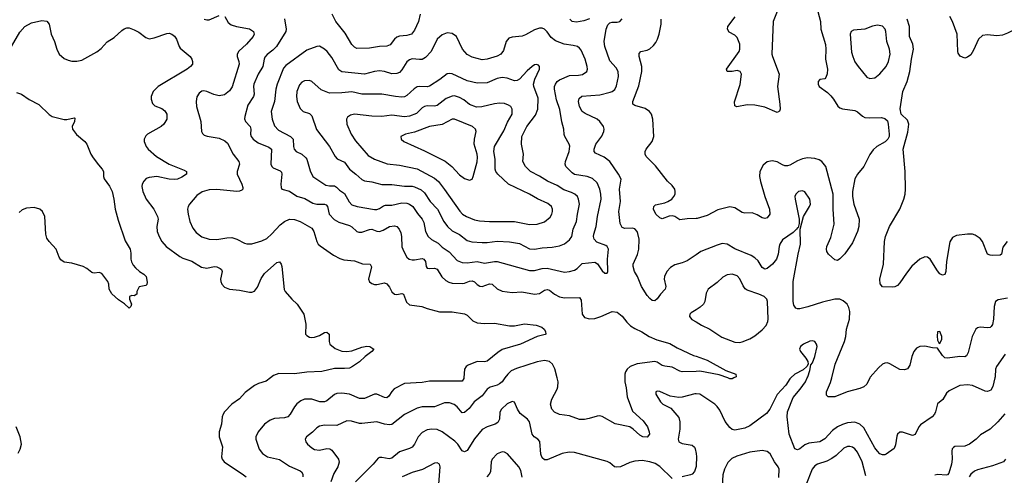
# Model space of a CAD drawing. Header units: inches. Extents: x 501419 to 657765, y 482282 to 547532.
# Tile 122 of 225: x 604594 to 612464, y 489221 to 492865. Entities that reach past the tile are written whole.
import ezdxf

# ---------------------------------------------------------------- set-up
doc = ezdxf.new("R2010")
doc.units = ezdxf.units.IN
doc.header["$MEASUREMENT"] = 0
for name, color, linetype in [('A6408', 7, 'Continuous'), ('A6409', 7, 'Continuous'), ('A6418', 7, 'Continuous'), ('A6419', 7, 'Continuous')]:
    doc.layers.add(name, color=color, linetype=linetype)

msp = doc.modelspace()

# ---------------------------------------------------------------- linework, layer by layer
at = {"layer": 'A6408', "color": 6}
for points, elevation in [([(606598.4, 490000), (606565.6, 489974.4), (606504.1, 489955.9), (606470, 489940.6), (606395.7, 489884.3), (606350, 489833.5), (606290.3, 489789.7), (606232, 489728), (606219.9, 489710), (606213.6, 489690), (606207.1, 489630), (606189, 489570), (606188.1, 489530), (606215.2, 489450), (606208.1, 489370), (606212.6, 489350), (606228.9, 489328.9), (606384.3, 489224.3), (606403.7, 489210)], 2200), ([(608144.5, 490000), (608144.2, 489995.8), (608130, 489973.4), (607870, 489974.9), (607810, 489963.7), (607670, 489956), (607587, 489913), (607567.9, 489892.1), (607545.5, 489854.5), (607530, 489841.6), (607510, 489843.4), (607450, 489870.6), (607430, 489870.8), (607350, 489836.4), (607310, 489834.3), (607230, 489868.9), (607170, 489879), (607130, 489875.1), (607110, 489867.3), (607050, 489815.9), (607030, 489807.7), (606993.3, 489810), (606929.6, 489830.4), (606871.2, 489828.8), (606842.7, 489817.3), (606810, 489792.5), (606790, 489768.5), (606756.8, 489710), (606738.4, 489690), (606710, 489680.6), (606630, 489675.9), (606596.6, 489663.4), (606551.7, 489630), (606501.5, 489570), (606482.4, 489530), (606482.8, 489510), (606509, 489430), (606534.3, 489394.3), (606573.8, 489370), (606670, 489346.3), (606750, 489295.6), (606836.7, 489256.7), (606847.2, 489250), (606858, 489230), (606856.7, 489210)], 2300), ([(608472.8, 490000), (608450, 489970), (608430, 489953), (608410, 489941.6), (608354.3, 489925.7), (608331.2, 489910), (608290, 489855.5), (608227.8, 489810), (608185.6, 489754.4), (608150, 489722.2), (608130, 489720.8), (608090.6, 489770), (608067.8, 489787.8), (608030, 489799.8), (607990, 489799.5), (607909.9, 489770.1), (607811.2, 489768.8), (607770, 489758.7), (607670, 489708.6), (607570, 489626.3), (607550, 489624.6), (607510.3, 489630.3), (607450, 489648.7), (607330, 489634.2), (607310, 489635.2), (607246.6, 489653.4), (607210, 489655.5), (607130, 489619.6), (607030, 489620.9), (606990, 489613.4), (606970, 489602.1), (606933.9, 489566.1), (606888, 489530), (606877, 489510), (606881.2, 489490), (606895.7, 489470), (606930, 489440.1), (606950, 489427.8), (606990, 489421.6), (607050, 489436.6), (607073.3, 489433.3), (607090, 489421.7), (607142, 489350), (607147.5, 489327.5), (607136, 489290), (607104.6, 489235.4), (607080.2, 489170)], 2400), ([(609432, 490000), (609432, 489970), (609441.8, 489921.8), (609448.6, 489850), (609493.4, 489733.4), (609577.8, 489657.8), (609611, 489610), (609625.7, 489570), (609627.1, 489550), (609610, 489527.1), (609574, 489530), (609550, 489542.1), (609498.3, 489590), (609470, 489608.1), (609353.2, 489633.2), (609250, 489691.1), (609230, 489695.8), (609210, 489693.5), (609145.6, 489674.4), (609110, 489668.5), (609070, 489668.3), (608990, 489697.8), (608910, 489707), (608870, 489726), (608848.9, 489750), (608836.1, 489790), (608847.3, 489830), (608889, 489910), (608895, 489930), (608897, 489970), (608889.7, 490000)], 2400), ([(610000, 489872.6), (609990, 489873.2), (609890, 489845.4), (609863.6, 489843.6), (609794.7, 489854.7), (609710, 489890.7), (609690, 489894.1), (609678.3, 489890), (609677.8, 489870), (609715.5, 489810), (609735.3, 489790), (609797.7, 489757.7), (609862.3, 489682.3), (609870.5, 489650), (609871.1, 489588.9), (609856.6, 489510), (609862.2, 489490), (609890, 489475.2), (609970, 489462.5), (609986.7, 489446.7), (609993.2, 489433.2), (610000, 489396.9)], 2500), ([(609810, 489196.3), (609710, 489292.4), (609674.3, 489314.3), (609630, 489329.8), (609570, 489339.3), (609510, 489335.5), (609470, 489324.8), (609397.3, 489290), (609365.5, 489285.5), (609349.2, 489289.2), (609310, 489321.3), (609290, 489332.1), (609030, 489404.5), (608985.7, 489405.7), (608930, 489396.5), (608810, 489345.3), (608790, 489344.4), (608770, 489362.1), (608759.7, 489390), (608750.7, 489490.7), (608735.8, 489510), (608707.4, 489530), (608691.5, 489551.5), (608670, 489650), (608653.4, 489670), (608595.1, 489715.1), (608572.7, 489750), (608550, 489804.8), (608530, 489811.2), (608490, 489792.2), (608444.3, 489750), (608433, 489727), (608428.5, 489670), (608415.9, 489644.1), (608393.9, 489630), (608330, 489608.4), (608290, 489586.5), (608228.3, 489511.7), (608170, 489420.4), (608150, 489407.9), (608130, 489417.5), (608095.3, 489470), (608073, 489493), (607970, 489569), (607930, 489587.3), (607889.6, 489590.3), (607850, 489584.1), (607810, 489563.6), (607778.3, 489530), (607750.7, 489470), (607732.6, 489447.4), (607710, 489434.6), (607630.1, 489410), (607570, 489358.8), (607547.1, 489352.9), (607490, 489363.3), (607470, 489364.3), (607460.6, 489359.4), (607419.2, 489310), (607278.8, 489170)], 2500), ([(604581.8, 489398.2), (604599.2, 489430), (604609.5, 489470), (604597.5, 489530), (604566.1, 489610)], 2200), ([(608610, 489206.8), (608599.6, 489259.6), (608584.1, 489290), (608493.8, 489393.8), (608470, 489406.7), (608450, 489408.4), (608410, 489391.9), (608371.6, 489350), (608362.7, 489330), (608356.4, 489250), (608347.8, 489230), (608328.7, 489210)], 2600), ([(607943.5, 489150), (607955.5, 489290), (607950, 489310.6), (607930, 489320.1), (607910, 489317.3), (607813.5, 489266.5), (607730, 489242.7), (607650.8, 489209.2)], 2600), ([(610000, 489292.2), (609987.3, 489252.7), (609970, 489231), (609955.8, 489224.2), (609890.1, 489209.9)], 2500)]:
    msp.add_lwpolyline(points, dxfattribs=dict(at, elevation=elevation))
at = {"layer": 'A6409', "color": 6}
for points, elevation in [([(606233.6, 492890), (606261.9, 492841.9), (606283.7, 492823.7), (606327.3, 492810), (606431.5, 492791.5), (606463.6, 492770), (606468.2, 492750), (606459.6, 492730), (606405.9, 492670), (606345.6, 492614.4), (606333, 492590), (606333.4, 492570), (606346.9, 492530), (606348.5, 492510), (606291.8, 492328.2), (606270, 492295.8), (606230, 492263.9), (606190, 492255.7), (606145.4, 492265.4), (606090, 492291.7), (606065.3, 492294.7), (606050, 492291.9), (606030, 492278), (606011.5, 492248.5), (606005.4, 492210), (606008.2, 492170), (606042.7, 492050), (606047.9, 491970), (606054.2, 491954.2), (606070, 491941.1), (606092.3, 491932.3), (606190, 491916.9), (606235.1, 491895.1), (606256.5, 491876.5), (606301.3, 491790), (606344.7, 491730), (606350.1, 491710), (606331.8, 491650), (606333.1, 491630), (606369.5, 491550), (606377.4, 491522.6), (606376.9, 491510), (606370, 491502.1), (606350, 491492.7), (606330, 491490.7), (606170, 491506.1), (606110, 491503.8), (606052.3, 491487.7), (606010, 491459.7), (605951.3, 491390), (605940.7, 491370), (605936.6, 491350), (605939.8, 491310), (605955.2, 491250), (605978.8, 491198.8), (606003.7, 491163.7), (606050, 491128.1), (606108.6, 491108.6), (606170, 491106.6), (606250, 491121.5), (606290, 491122), (606328.9, 491108.9), (606390, 491077.5), (606410, 491072.9), (606450, 491073.2), (606530, 491095.9), (606570, 491115.7), (606610, 491151.8), (606675.5, 491224.5), (606710, 491252), (606750, 491269.4), (606790, 491267.7), (606836.1, 491250), (606930, 491198.6), (606944.9, 491170), (606968.2, 491090), (606981.2, 491070), (606995.7, 491055.7), (607102.7, 490982.7), (607154.1, 490954.1), (607184.1, 490944.1), (607270, 490936), (607333, 490913), (607395.8, 490910), (607407.1, 490887.1), (607383.1, 490790), (607389.1, 490769.1), (607410, 490754.1), (607430, 490747.7), (607450, 490748), (607510, 490761), (607530, 490753.4), (607550, 490726.5), (607568, 490688), (607589.3, 490669.3), (607610, 490667.9), (607650, 490675.2), (607661.6, 490670), (607687, 490607), (607710, 490585), (607808.7, 490570), (607850, 490554.3), (607950, 490529.5), (608050, 490527.3), (608150, 490512.9), (608170, 490502.7), (608215.3, 490455.3), (608250, 490440.4), (608310, 490435.8), (608390, 490437.3), (608510, 490416.1), (608550, 490417.7), (608630, 490432.2), (608722.7, 490422.7), (608766.8, 490406.8), (608786, 490390), (608797, 490370), (608798.4, 490350), (608793.2, 490346.8), (608730, 490331.5), (608596.4, 490270), (608450, 490226.1), (608416.2, 490203.8), (608330, 490133.3), (608310, 490128.1), (608250, 490130.2), (608178.7, 490101.2), (608161.9, 490090), (608149, 490070), (608144.5, 490000)], 2300), ([(606070, 492869.8), (606090, 492862.9), (606110, 492863.2), (606190, 492898.6)], 2300), ([(607795.7, 492910), (607780.8, 492850), (607750, 492780.7), (607725.7, 492750), (607690, 492737.4), (607630, 492733.3), (607610, 492726.3), (607590.2, 492709.8), (607555.4, 492664.6), (607530, 492654.1), (607470, 492651.3), (607390, 492637), (607290, 492635.4), (607270, 492644.1), (607250, 492665.5), (607196.2, 492756.2), (607121.2, 492850), (607092.7, 492910)], 2400), ([(604530, 492650.1), (604594.7, 492765.3), (604634.3, 492810), (604690, 492839.8), (604770, 492857.5), (604810, 492853.1), (604829.7, 492830), (604845.4, 492750), (604871.8, 492690), (604890, 492628.6), (604909.8, 492589.8), (604950, 492555), (604980.5, 492540.5), (605010, 492533.3), (605050, 492533), (605090, 492542.3), (605210, 492608.3), (605244.5, 492635.5), (605293.2, 492686.8), (605350, 492721.1), (605410, 492778.1), (605430, 492792), (605450, 492798.6), (605470, 492798.4), (605510, 492784.9), (605545.3, 492765.3), (605602.4, 492722.4), (605630, 492712.2), (605670, 492718.9), (605770, 492755), (605790, 492757.5), (605811.4, 492750), (605832.1, 492732.1), (605847.3, 492710), (605867.7, 492650), (605877.2, 492637.2), (605957.6, 492570), (605970.1, 492550), (605975.7, 492530), (605975, 492510), (605960.1, 492490), (605934, 492470), (605701, 492330), (605660.3, 492290), (605645.1, 492250), (605644.7, 492230), (605654.6, 492194.6), (605674.6, 492174.6), (605730, 492154.3), (605755.1, 492135.1), (605770.1, 492110), (605770.1, 492070), (605746.5, 492030), (605725.8, 492010), (605617.2, 491950), (605603.1, 491936.9), (605588.4, 491910), (605588.5, 491890), (605605.1, 491850), (605620.6, 491830), (605687.9, 491770), (605790, 491708.4), (605910, 491660.7), (605927.4, 491650), (605926.5, 491630), (605890, 491604.9), (605855.3, 491590), (605830, 491585.8), (605790, 491588.3), (605690, 491609.8), (605630, 491604.1), (605605.9, 491594.1), (605585.4, 491574.6), (605573.2, 491550), (605569.5, 491530), (605577.7, 491490), (605606.3, 491430), (605666.2, 491350), (605696.1, 491290), (605700.1, 491270), (605691.5, 491210), (605694, 491170), (605707.9, 491130), (605730, 491090), (605766.4, 491050), (605873.8, 490970), (605897.2, 490957.2), (605970, 490933.7), (606046.3, 490886.3), (606090, 490877.1), (606150, 490890), (606170, 490887.9), (606196.2, 490876.2), (606206.6, 490866.6), (606211.7, 490850), (606199.6, 490790), (606201, 490770), (606209.3, 490750), (606230, 490726.3), (606270, 490710.5), (606350, 490702.1), (606430, 490685.3), (606450, 490686.3), (606470, 490694.9), (606495.1, 490724.9), (606525.6, 490794.4), (606550, 490836.1), (606650, 490922.5), (606670, 490928.7), (606684.6, 490910), (606689.6, 490890), (606707.1, 490707.1), (606716.3, 490690), (606768.8, 490628.8), (606810.8, 490590.8), (606865.5, 490510), (606882.7, 490430), (606878.9, 490350), (606890, 490338.4), (606910, 490326.9), (606930, 490323.3), (606950, 490326.2), (606990, 490340.1), (607030, 490361.9), (607050, 490366), (607068.9, 490348.9), (607066.9, 490290), (607074.5, 490270), (607115.4, 490235.4), (607170, 490214.2), (607210, 490211.4), (607250, 490216.9), (607330, 490244.8), (607370, 490254), (607393.7, 490250), (607424, 490230), (607407.8, 490210), (607354.6, 490170), (607310, 490129), (607255.3, 490090), (607230, 490079.1), (607190, 490074.7), (607110, 490075.9), (607010, 490050.9), (606890, 490045.6), (606790, 490032), (606665.4, 490034.6), (606621.8, 490018.2), (606598.4, 490000)], 2200), ([(606710.7, 492870.7), (606725.3, 492790), (606720.5, 492770), (606645.7, 492650), (606618, 492622), (606573, 492587), (606554.4, 492565.6), (606547.5, 492550), (606537.9, 492490), (606501.2, 492430), (606466.3, 492350), (606463.9, 492330), (606468.8, 492270), (606464.4, 492250), (606418.2, 492181.8), (606392.6, 492090), (606391.7, 492071.7), (606400.3, 492050), (606436.9, 492010), (606440.8, 491990), (606439.2, 491950), (606444.7, 491930), (606459.9, 491910), (606499.3, 491879.3), (606586.1, 491846.1), (606605.8, 491830), (606601.5, 491710), (606610, 491690), (606620.8, 491680.8), (606676.4, 491656.4), (606686.5, 491646.5), (606689.8, 491629.8), (606680.6, 491550), (606683.5, 491523.5), (606690, 491509.5), (606750, 491492.9), (606810, 491453.6), (606874.6, 491434.6), (606936.8, 491396.8), (606970, 491389.5), (607030, 491390.7), (607044.3, 491384.3), (607055.5, 491370), (607069.1, 491309.1), (607106.9, 491266.9), (607145.3, 491245.3), (607230, 491219.6), (607248.8, 491208.8), (607290, 491171.5), (607306.1, 491166.1), (607330, 491165), (607390, 491187.7), (607408.3, 491188.3), (607450, 491173.8), (607470, 491171.7), (607499, 491181), (607550, 491210.6), (607590, 491216.2), (607610, 491210.8), (607627.7, 491190), (607640.6, 491160.6), (607646.5, 491130), (607649.1, 491049.1), (607664, 491010), (607690, 490965.4), (607707.9, 490950), (607730, 490943.6), (607750, 490943.6), (607810, 490956.3), (607824.5, 490950), (607836.9, 490930), (607842.7, 490890), (607850, 490878.4), (607870, 490874.9), (607910, 490878.4), (607930, 490870.3), (607968.1, 490808.1), (607999.3, 490779.3), (608024.7, 490764.7), (608050, 490758.5), (608130, 490754), (608150, 490757.4), (608190, 490774.3), (608210, 490776.8), (608230, 490768.6), (608250, 490747.6), (608273.2, 490733.2), (608290, 490730.2), (608350, 490753), (608370, 490748.5), (608410, 490712), (608450, 490692.7), (608530, 490683.8), (608608.6, 490688.6), (608710, 490669.8), (608750, 490675.4), (608790, 490700.7), (608810, 490707.6), (608830, 490702.5), (608870, 490669.8), (608910, 490648.5), (608950, 490641.6), (609070, 490643.1), (609081.5, 490621.5), (609089.4, 490510), (609110, 490482.7), (609150, 490472.3), (609190, 490475.5), (609238.5, 490490), (609330, 490530.4), (609370, 490525.1), (609410, 490494.2), (609446.1, 490446.1), (609476.2, 490416.3), (609510, 490394.9), (609567.7, 490367.7), (609625.3, 490330), (609685.6, 490305.6), (609790, 490275.3), (609850, 490240.3), (609979.9, 490179.9), (610000, 490173)], 2400), ([(609148.1, 492871.9), (609104.2, 492855.8), (609044.5, 492844.5), (609011.1, 492851.1), (608991.4, 492870)], 2400), ([(610000, 490983.5), (609930, 490936.6), (609890, 490920.2), (609830, 490903.5), (609796.2, 490883.8), (609766.8, 490850), (609747.1, 490810), (609745.3, 490790), (609759.6, 490730), (609754.2, 490710), (609715.7, 490670), (609690, 490633.7), (609670, 490616.4), (609650, 490618.7), (609630, 490634.4), (609610, 490657.9), (609565.5, 490730), (609532, 490810), (609508.9, 490850), (609496.7, 490890), (609498.2, 490910), (609531.7, 490988.3), (609541.9, 491030), (609544.9, 491110), (609536.2, 491156.2), (609530, 491171.6), (609510, 491193.5), (609490, 491198.6), (609430, 491194.1), (609410, 491202.3), (609394.4, 491234.4), (609381.9, 491330), (609396.2, 491410), (609389.6, 491510.4), (609401.9, 491590), (609380.6, 491630), (609310.4, 491730.4), (609264.8, 491764.8), (609196.7, 491796.7), (609185.9, 491810), (609185.5, 491830), (609198.9, 491870), (609246.4, 491933.6), (609264.2, 491970), (609265.9, 491990), (609259.5, 492010), (609232.2, 492050), (609210, 492069.8), (609113.6, 492113.6), (609090.9, 492130), (609068.4, 492170), (609060.3, 492210), (609065.5, 492234.5), (609087.6, 492252.4), (609230, 492264.4), (609314.4, 492285.6), (609330, 492291.3), (609350, 492307.7), (609365, 492335), (609381.8, 492410), (609378.6, 492450), (609361.1, 492481.1), (609310, 492536.1), (609270.5, 492650), (609265.7, 492690), (609281.1, 492790), (609295.1, 492824.9), (609310, 492839.8), (609330, 492845.6), (609370, 492843.8), (609390, 492849.3), (609408.7, 492871.3)], 2400), ([(610000, 491275.1), (609930, 491272.2), (609870, 491264.1), (609830, 491289.9), (609810, 491295.6), (609786.5, 491293.5), (609730, 491273.1), (609710, 491280.5), (609678.9, 491310), (609661.1, 491350), (609661.9, 491370), (609675.8, 491384.2), (609750, 491400.5), (609774.5, 491410), (609805.6, 491430), (609823.2, 491450), (609832.6, 491470), (609834.7, 491490), (609830.4, 491510), (609810, 491539.1), (609773.2, 491573.2), (609677.1, 491697.1), (609601.9, 491770), (609592.7, 491790), (609592.7, 491810), (609600.7, 491830), (609648.8, 491890), (609662.7, 491930), (609655.4, 492070), (609644.4, 492110), (609628.4, 492130), (609594.8, 492154.8), (609510, 492179.7), (609495.2, 492190), (609494.9, 492194.9), (609496.2, 492210), (609543.5, 492336.5), (609567.4, 492450), (609567.5, 492490), (609545.2, 492570), (609544.9, 492595.1), (609558.7, 492610), (609610, 492621.9), (609630, 492632.8), (609660.8, 492659.2), (609678.3, 492681.7), (609693.1, 492710), (609705.5, 492750), (609721.4, 492830), (609721.6, 492870)], 2300), ([(604570, 492282.9), (604608.8, 492270), (604670, 492226.5), (604746.6, 492186.6), (604830, 492106.7), (604854, 492090), (604950, 492066.2), (604970, 492066.7), (605030, 492081.2), (605036.3, 492076.3), (605031.3, 492051.3), (605012.9, 492010), (605015.1, 491990), (605047.1, 491947.1), (605113.7, 491890), (605130.9, 491870), (605163.5, 491790), (605180.7, 491760.7), (605223.2, 491703.2), (605254, 491670), (605264, 491650), (605262.9, 491610), (605270, 491591.8), (605313.1, 491533.1), (605332.2, 491490), (605347.7, 491430), (605356.2, 491350), (605380.3, 491260.3), (605437, 491097), (605477, 491030), (605482.6, 490997.3), (605482.8, 490950), (605488.6, 490928.6), (605501.7, 490901.7), (605519.4, 490879.4), (605550.7, 490850.7), (605587.7, 490830), (605604.9, 490810), (605613, 490767), (605610, 490748), (605602, 490738), (605550, 490729), (605530.7, 490690), (605530, 490668.7), (605510, 490655.3), (605490, 490659), (605472, 490650), (605471, 490630), (605487.3, 490590), (605482.8, 490570), (605470, 490557.2), (605433.3, 490593.3), (605383.9, 490623.9), (605330, 490673.2), (605310, 490709), (605306.2, 490750), (605299.1, 490770), (605250, 490836), (605230, 490843.5), (605190, 490836.9), (605179.7, 490839.7), (605170, 490842.9), (605130, 490875.6), (605101.2, 490890), (605010, 490916.8), (604950, 490925.5), (604923.5, 490943.5), (604910, 490964.5), (604886.4, 491030), (604828.6, 491090), (604810, 491117), (604802.9, 491150), (604796.1, 491290), (604777.5, 491330), (604754.2, 491350), (604710, 491362.8), (604650, 491357.7), (604615.2, 491344.8), (604590, 491324.1)], 2100), ([(610000, 490545.5), (609960.5, 490519.5), (609950.1, 490510), (609947.7, 490490), (609967.2, 490467.2), (610000, 490447.9)], 2500), ([(608889.7, 490000), (608872.1, 490072.1), (608854, 490110), (608830, 490130.2), (608790, 490139.4), (608729.4, 490129.4), (608564, 490076), (608523.6, 490056.4), (608495.5, 490030), (608472.8, 490000)], 2400), ([(610000, 490052), (609890, 490048.3), (609870, 490054.1), (609810, 490087.2), (609750, 490092.7), (609730, 490098.7), (609690, 490126.6), (609670, 490131.5), (609530, 490113.1), (609473.7, 490090), (609449, 490070), (609436.3, 490050), (609432, 490030), (609432, 490000)], 2400)]:
    msp.add_lwpolyline(points, dxfattribs=dict(at, elevation=elevation))
for points, elevation in [([(608750, 492797.2), (608710, 492784.7), (608636.8, 492743.2), (608610, 492733.1), (608530, 492724.4), (608503.9, 492716.1), (608481.9, 492690), (608462, 492618), (608440.3, 492590), (608410, 492574.1), (608330, 492548.7), (608290, 492542.6), (608210, 492566), (608170, 492585.9), (608133.1, 492630), (608086.5, 492730), (608050, 492755.3), (608010, 492760.4), (607970, 492744.9), (607930, 492710.3), (607881.9, 492610), (607836.9, 492563.1), (607810, 492547.7), (607790, 492545.2), (607730, 492550.7), (607710, 492544.3), (607690, 492526.5), (607650, 492462.8), (607630, 492443.7), (607610, 492433.4), (607570, 492431.7), (607510, 492450.6), (607470, 492456.5), (607430, 492450.2), (607350, 492427.9), (607170, 492447), (607144.8, 492464.8), (607090, 492561.7), (607053.2, 492610), (607030, 492630.4), (606990, 492652.3), (606970, 492651.2), (606890, 492621.3), (606722.6, 492497.4), (606703.4, 492476.6), (606651.2, 492350), (606641.5, 492310), (606630, 492210), (606603.4, 492130), (606611.4, 492070), (606630, 492015.7), (606662.5, 491982.5), (606758, 491930), (606781.4, 491910), (606782.3, 491850), (606788.1, 491828.1), (606804.6, 491810), (606850, 491788.2), (606880.5, 491760.5), (606888.2, 491748.2), (606915.3, 491655.3), (606938.1, 491610), (607041.3, 491541.3), (607070, 491535.7), (607110, 491537), (607126, 491526), (607150, 491502.3), (607190, 491474.3), (607227.1, 491407.1), (607250, 491385.1), (607290.4, 491370.4), (607430, 491346.3), (607450, 491347), (607470, 491354.1), (607503.3, 491376.7), (607519, 491381), (607570, 491381.7), (607650, 491400), (607690, 491397.5), (607710.4, 491390.4), (607737.8, 491370), (607774.7, 491314.7), (607811.8, 491270), (607823.5, 491243.5), (607837.2, 491170), (607858.6, 491130), (607885.8, 491105.8), (607938.2, 491078.1), (607970, 491045.9), (608027.8, 491007.8), (608090, 490940.3), (608130, 490922), (608170, 490919.6), (608250, 490930.5), (608310, 490916.8), (608390, 490931.9), (608410, 490930.9), (608670, 490858.6), (608710, 490857.8), (608770, 490875.2), (608810, 490878), (608950, 490846.1), (608990, 490850.7), (609030, 490862.9), (609050, 490875.5), (609090, 490913.7), (609190, 490925), (609213.6, 490913.6), (609250, 490857.4), (609270, 490836.8), (609290, 490836.9), (609294.3, 490850), (609293.8, 490950), (609301.6, 491030), (609290.6, 491050), (609278.1, 491058.1), (609206.2, 491086.2), (609187, 491110), (609181.4, 491130), (609182.4, 491150), (609202.7, 491210), (609211.6, 491290), (609241, 491430), (609239.5, 491470), (609230.6, 491510.6), (609210, 491559), (609173.5, 491593.5), (609130, 491610.3), (609030, 491627.2), (609010, 491640.1), (608959.1, 491690), (608953.6, 491710), (608957.3, 491730), (608986.7, 491810), (608992.1, 491852.1), (608987.5, 491870), (608951.7, 491930), (608947, 491947), (608943.4, 491990), (608928.2, 492048.2), (608912.6, 492147.4), (608884.6, 492224.6), (608869.5, 492310), (608869.6, 492330), (608877.1, 492350), (608890.8, 492369.2), (608910, 492383.7), (608990, 492417.5), (609059.8, 492420.2), (609093.1, 492426.9), (609126.8, 492450), (609132.1, 492470), (609130.2, 492489.8), (609114.7, 492550), (609081.6, 492621.6), (609070, 492637.2), (609051.9, 492650), (609019.3, 492659.3), (608946.4, 492670), (608876.2, 492696.2), (608841.4, 492721.4), (608810, 492769), (608790, 492789.9), (608770, 492797.1)], 2500), ([(608726.3, 492506.3), (608710, 492502.8), (608690, 492490.9), (608650, 492455.7), (608590.2, 492389.8), (608570, 492377.2), (608550, 492376.3), (608490, 492397.7), (608450, 492401.5), (608410, 492393.4), (608330, 492359.9), (608250, 492356.7), (608170, 492375.3), (608050, 492430.9), (608030, 492435.6), (608010, 492431.7), (607952.9, 492387.1), (607870, 492332.9), (607850, 492328.1), (607790, 492331.4), (607770, 492326.7), (607747.4, 492312.7), (607690, 492259.8), (607670, 492249), (607650, 492245.3), (607599.2, 492250), (607490, 492269.9), (607330, 492270.1), (607250, 492287), (607170, 492279), (607070, 492277.3), (607004.7, 492304.7), (606930, 492369.9), (606910, 492378.8), (606870, 492376.5), (606850, 492365.9), (606830, 492344.4), (606810.4, 492290), (606806.4, 492250), (606810.8, 492210), (606835.1, 492155.1), (606859.5, 492130), (606910, 492114.1), (606930, 492095.1), (606967.3, 491987.3), (607071.4, 491850), (607115.9, 491770), (607133, 491753), (607190, 491724.9), (607230, 491668.8), (607282.3, 491630), (607330, 491586), (607350, 491576.5), (607410, 491567.1), (607490, 491546.2), (607570, 491546.3), (607670, 491533.7), (607730, 491533.2), (607750, 491528.8), (607803.4, 491503.4), (607830, 491480.9), (607876.4, 491410), (607933.9, 491350), (607985, 491250), (608014.1, 491210), (608050, 491176.1), (608110, 491146.1), (608170, 491098.8), (608208.5, 491088.5), (608290, 491081.7), (608330, 491082.7), (608410, 491093.8), (608509.5, 491089.5), (608590, 491074.5), (608670, 491032.2), (608710, 491028.4), (608770, 491040.7), (608850, 491044.8), (608910, 491057.4), (608950, 491072.9), (608990, 491105), (609007.1, 491130), (609017.3, 491190), (609045.8, 491250), (609052.2, 491310), (609068.1, 491390), (609061.7, 491430), (609051.7, 491450), (609032.4, 491470), (609004, 491484), (608943.5, 491503.5), (608890, 491538), (608813.3, 491573.3), (608750, 491613.8), (608678.1, 491650), (608638, 491690), (608614.7, 491730), (608621, 491790), (608605, 491870), (608607.7, 491930), (608648.9, 492010), (608717.9, 492102.1), (608736.7, 492150), (608738.3, 492238.3), (608704.8, 492330), (608701.9, 492350), (608710.9, 492389.1), (608748.4, 492470), (608750.3, 492490.3), (608740.6, 492500.6)], 2600), ([(608070, 492254.7), (608050, 492253.6), (608004.3, 492235.7), (607930, 492178.4), (607910, 492172.4), (607850, 492174.7), (607829, 492171), (607810, 492159.1), (607765.2, 492114.8), (607710, 492093.1), (607670, 492088.6), (607570, 492100.6), (607490, 492091), (607410, 492092.2), (607270, 492110), (607237.8, 492102.2), (607214.3, 492085.7), (607207, 492070), (607209.2, 492030), (607244.9, 491950), (607277.1, 491897.1), (607379.8, 491779.8), (607430, 491748.5), (607532.7, 491712.7), (607630, 491701.3), (607770, 491671.6), (607910, 491597.7), (607941.6, 491570), (607990, 491507.5), (608112.6, 491332.6), (608134.9, 491310), (608165.2, 491290), (608230, 491263.7), (608270, 491255.5), (608350, 491250.4), (608550, 491251.2), (608670, 491226.8), (608730, 491229.3), (608790, 491248.3), (608833.7, 491286.3), (608848.3, 491310), (608853.8, 491330), (608853.5, 491350), (608845.7, 491370), (608815.9, 491395.9), (608732.7, 491432.7), (608668.9, 491468.9), (608502.6, 491550), (608415.7, 491630), (608401.3, 491650), (608395.8, 491670), (608394.8, 491750), (608384.7, 491810), (608388.2, 491850), (608464.1, 491975.9), (608494.1, 492045.9), (608529.7, 492110), (608531.7, 492150), (608519.1, 492170), (608501.7, 492181.7), (608470, 492193.4), (608430, 492197.1), (608390, 492192.1), (608287.6, 492167.6), (608245.2, 492165.2), (608190, 492187.4), (608143.9, 492223.9), (608110, 492243.7)], 2700), ([(608050, 492069), (607970, 492026.7), (607870, 492011.6), (607750, 491965.7), (607678.2, 491950), (607640.6, 491930), (607643, 491910), (607666, 491890), (607830, 491816.8), (607994.3, 491734.3), (608049.6, 491689.6), (608110, 491625.4), (608150, 491595.8), (608190, 491582.3), (608210, 491589.4), (608219.3, 491610), (608250.9, 491729.1), (608253.4, 491766.6), (608250.8, 491790), (608226.5, 491870), (608228.3, 491910), (608242.1, 491970), (608237, 491990), (608212.5, 492010), (608070, 492068.5)], 2800)]:
    msp.add_lwpolyline(points, close=True, dxfattribs=dict(at, elevation=elevation))
at = {"layer": 'A6418', "color": 6}
for points, elevation in [([(610756.9, 490000), (610750, 489993.5), (610717, 489943), (610650, 489868), (610590, 489750), (610564.4, 489715.6), (610430, 489616), (610390, 489597.6), (610310, 489582.6), (610288.4, 489588.4), (610270, 489603.8), (610231.9, 489651.9), (610190, 489741), (610170, 489772), (610150.4, 489790.3), (610030.6, 489870.6), (610000, 489872.6)], 2500), ([(610302.9, 490000), (610290, 489993.2), (610270, 489993.6), (610253.4, 490000)], 2400), ([(612387.5, 490000), (612371.7, 489931.7), (612357, 489903), (612330, 489890.2), (612310, 489893.4), (612210, 489940.6), (612170, 489945), (612110, 489938.3), (612022.3, 489897.7), (612001.7, 489878.3), (611973.6, 489826.4), (611930, 489792.1), (611914.9, 489730), (611905.7, 489710), (611888.9, 489690), (611794, 489626), (611781.5, 489610), (611752.9, 489547.1), (611730, 489539.2), (611650, 489566.7), (611630, 489565.6), (611611, 489550), (611604.6, 489535.4), (611595.1, 489464.9), (611583.8, 489436.2), (611521, 489390), (611510, 489384.9), (611490, 489384.3), (611470, 489393.9), (611450, 489413.7), (611430, 489441.6), (611340.5, 489600.5), (611310, 489630.9), (611270, 489646.4), (611210, 489641.3), (611170, 489628.7), (611130.3, 489609.7), (611090, 489579.1), (611030, 489512.6), (610990, 489488.2), (610902.4, 489477.6), (610870, 489463.6), (610830, 489433), (610810, 489425), (610790, 489432.8), (610743.9, 489550), (610729.1, 489690), (610731.4, 489728.6), (610776.1, 489843.9), (610832.7, 489910), (610874.1, 489970), (610888.9, 490000)], 2500), ([(611389.3, 490000), (611365.2, 489950), (611341.9, 489930), (611310, 489916.1), (611208.3, 489888.3), (611110, 489848.1), (611057.2, 489850), (611042, 489862), (611044, 489890), (611075.9, 489964.1), (611084.9, 490000)], 2400), ([(612467.6, 489712.4), (612412.4, 489650), (612350, 489590.2), (612274.2, 489545.8), (612239.8, 489510), (612185.1, 489470), (612150, 489453.9), (612070, 489450.3), (612056.9, 489443.1), (612047.8, 489432.2), (612044.8, 489415.2), (612046.9, 489350), (612042.7, 489310), (612022, 489238), (612010, 489223.7), (611998.9, 489221.1), (611931.8, 489228.2), (611910, 489221)], 2600), ([(611357.6, 489217.6), (611328.1, 489330), (611290, 489405.2), (611270, 489431.7), (611250, 489446), (611230, 489451.4), (611210, 489450.8), (611181.5, 489438.5), (611120.3, 489379.7), (611085.4, 489354.6), (611044.8, 489335.2), (610970, 489310.2), (610950, 489296.2), (610929.6, 489270), (610878.2, 489141.8)], 2600), ([(610000, 489396.9), (610005, 489370), (610001.9, 489298.1), (610000, 489292.2)], 2500), ([(610663, 489203), (610663.5, 489270), (610656.5, 489290), (610626.4, 489330), (610592.5, 489392.5), (610570, 489411.2), (610530, 489418.6), (610430, 489405.2), (610325.9, 489374.1), (610285.1, 489354.9), (610255.3, 489324.7), (610226.9, 489270), (610215.7, 489224.3), (610208, 489132)], 2600), ([(612474.8, 489350), (612458.1, 489330), (612370, 489296.9), (612250, 489265.3), (612226.4, 489253.6), (612197.9, 489230), (612182.7, 489210)], 2700)]:
    msp.add_lwpolyline(points, dxfattribs=dict(at, elevation=elevation))
at = {"layer": 'A6419', "color": 6}
for points, elevation in [([(610973.1, 492930), (610995.9, 492850), (610998.9, 492790), (611034.9, 492665.1), (611038.1, 492630), (611034, 492550), (611050.8, 492469.2), (611049.1, 492430.9), (611038.7, 492401.3), (611030, 492392.6), (610990, 492386.8), (610977.1, 492370), (610975.7, 492350), (610985.3, 492330), (611050, 492282.9), (611077.1, 492257.1), (611100.1, 492230), (611133.1, 492173.1), (611150, 492158.6), (611172, 492152), (611270, 492138.9), (611290, 492128.5), (611330, 492092.8), (611350, 492083.6), (611390, 492078.8), (611481.7, 492081.7), (611510, 492075.9), (611530, 492056.4), (611537.1, 492030), (611544.2, 491950), (611543, 491930), (611534.5, 491910), (611512.9, 491887.1), (611444.5, 491850), (611416.2, 491823.8), (611390, 491787.5), (611340.5, 491690), (611290, 491629.3), (611270, 491590.8), (611251.2, 491490), (611250.6, 491450), (611260.7, 491390), (611303.2, 491270), (611301.3, 491210), (611290.5, 491170), (611250, 491080.6), (611190, 490993.3), (611150, 490951.8), (611130, 490939.7), (611110, 490943.5), (611058.9, 490990), (611045.7, 491010), (611042.1, 491030), (611044.8, 491050), (611077.4, 491122.6), (611103.9, 491230), (611095.8, 491350), (611095.3, 491470), (611036.6, 491690), (611004.7, 491730), (610983.4, 491743.5), (610950, 491755.6), (610890, 491760.5), (610850, 491752.7), (610810, 491737.4), (610750, 491701.6), (610730, 491695.5), (610710, 491697), (610690, 491704.9), (610650, 491728), (610610, 491736.2), (610570, 491729.1), (610537.5, 491702.5), (610511.3, 491650), (610508.7, 491610), (610515.6, 491570), (610549, 491450), (610587.9, 491350), (610589, 491310), (610570, 491280.3), (610550, 491273.7), (610530, 491280.1), (610490, 491304.1), (610450, 491319.3), (610390, 491317.4), (610370, 491322.2), (610310, 491361), (610270, 491368.2), (610174.9, 491345.1), (610090, 491298.9), (610010, 491275.5), (610000, 491275.1)], 2300), ([(610647.7, 492930), (610616.8, 492850), (610606.1, 492590), (610610.1, 492570), (610663.9, 492430), (610652.5, 492330), (610670.8, 492189.2), (610672.7, 492150), (610667.5, 492132.5), (610650, 492122), (610550, 492164.8), (610470, 492180.4), (610410, 492182.6), (610326.6, 492166.6), (610310, 492176), (610307.8, 492207.8), (610352.9, 492347.1), (610364, 492430), (610351.7, 492451.7), (610330, 492457.8), (610289.9, 492449.9), (610249.6, 492450), (610245, 492470), (610344, 492610), (610351.3, 492630), (610351.4, 492668.6), (610330, 492722.5), (610310, 492740.4), (610265.5, 492765.5), (610251, 492790), (610254.4, 492810), (610313, 492886.9)], 2200), ([(612801, 492870), (612770, 492856.2), (612690, 492851.6), (612670, 492845.1), (612490, 492756.9), (612450, 492742.3), (612403.2, 492736.8), (612330, 492744.8), (612290, 492737.4), (612258.6, 492710), (612219.1, 492620.9), (612195.6, 492584.4), (612170, 492564.5), (612150, 492558), (612112, 492572), (612096.2, 492596.2), (612091.6, 492611.6), (612086.8, 492750), (612049.4, 492850), (612028.6, 492890)], 2200), ([(612486, 491090), (612453.1, 491046.9), (612441.5, 490990), (612430, 490982), (612370, 490979.9), (612350, 490981.2), (612330.9, 490990.9), (612289, 491090), (612270, 491114.5), (612230, 491142.5), (612208.7, 491148.7), (612170, 491150.3), (612081.3, 491138.7), (612050, 491123.4), (612030, 491088.5), (612001.7, 490930), (611997, 490850), (611990, 490827.3), (611970, 490820.7), (611950, 490832.1), (611930, 490855.3), (611870.7, 490950.7), (611850, 490965.5), (611830, 490967.5), (611790, 490949), (611725.7, 490894.3), (611681.2, 490838.8), (611630, 490760.2), (611610, 490740.2), (611590, 490729.2), (611570, 490727), (611490, 490727.6), (611472.6, 490752.6), (611469.9, 490790), (611497.3, 490910), (611506.9, 491090), (611513.3, 491130), (611545.9, 491210), (611630.4, 491349.6), (611660.6, 491430), (611670.5, 491470), (611673.8, 491510), (611671.5, 491650), (611655, 491830), (611694.1, 491965.9), (611700.6, 492030), (611690, 492062.2), (611639.8, 492110), (611630.6, 492150.6), (611652.2, 492290), (611687.5, 492370), (611709.8, 492450.2), (611722.8, 492550), (611738.7, 492630), (611734.3, 492670), (611706.7, 492730), (611705.2, 492810), (611688.5, 492870)], 2300), ([(611084.9, 490000), (611112.4, 490110), (611186.7, 490290), (611196.5, 490330), (611202.9, 490390), (611225.9, 490470), (611228.7, 490530), (611222.4, 490562.4), (611208.8, 490588.8), (611177.2, 490617.2), (611150, 490630.2), (611110, 490628.8), (611010, 490605.3), (610892.5, 490567.5), (610830, 490552.9), (610810, 490552), (610797.8, 490557.8), (610781.1, 490581.1), (610775.5, 490610), (610777.4, 490770), (610815.3, 490990), (610834.3, 491070), (610831.2, 491188.8), (610858.3, 491290), (610908.1, 491370), (610914.8, 491390), (610909.9, 491430), (610869.3, 491489.3), (610850, 491496.9), (610818, 491490), (610797.5, 491470), (610790.9, 491450), (610791.7, 491430), (610825.3, 491270), (610824.8, 491235.2), (610816.5, 491203.5), (610810, 491201.3), (610804.3, 491190), (610776.3, 491163.7), (610690, 491103.5), (610670.1, 491070), (610663.6, 491050), (610655.4, 490990), (610642.8, 490950), (610611.1, 490908.9), (610570, 490874.5), (610550, 490869.9), (610530, 490883.2), (610495.5, 490935.5), (610470, 490959.8), (610439.7, 490979.7), (610310, 491032), (610250, 491069.6), (610210, 491074.1), (610170, 491062.8), (610039.6, 491010), (610000, 490983.5)], 2400), ([(610000, 490447.9), (610042.7, 490422.7), (610110.6, 490390.6), (610205.4, 490325.5), (610310, 490286.6), (610350, 490282.7), (610370, 490287.3), (610430, 490312.7), (610470, 490336.6), (610530, 490383.5), (610560.6, 490419.4), (610574.8, 490450), (610578, 490470), (610572.1, 490612.1), (610565.3, 490630), (610544.4, 490650), (610501.3, 490670), (610410, 490701.3), (610392.7, 490712.7), (610375.9, 490735.9), (610350, 490791.1), (610330, 490815.8), (610290, 490828.5), (610250, 490823.8), (610214.5, 490805.5), (610170, 490762.1), (610098.5, 490710), (610082, 490678), (610070.5, 490610), (610059.1, 490590), (610032.9, 490567.1), (610000, 490545.5)], 2500), ([(612490, 490637.2), (612414.7, 490625.3), (612395.1, 490610), (612382.5, 490570), (612378.5, 490470), (612370, 490427), (612359.2, 490410), (612350, 490404), (612330, 490401.5), (612270, 490406.4), (612250, 490401.8), (612236.1, 490390), (612206.9, 490330), (612175.4, 490204.6), (612162.6, 490177.4), (612150, 490168.3), (612110, 490171.1), (612010, 490157.6), (611990, 490160.9), (611970, 490178.4), (611930, 490237.6), (611890, 490240.5), (611830, 490254.9), (611790, 490251.6), (611763.3, 490236.7), (611741.9, 490210), (611725.5, 490170), (611710, 490101.1), (611690, 490072.4), (611665.6, 490065.6), (611630, 490068.5), (611550, 490113.4), (611530, 490120.2), (611510, 490118.1), (611490, 490109), (611458.7, 490081.3), (611392.8, 490007.2), (611389.3, 490000)], 2400), ([(610888.9, 490000), (610893.8, 490010), (610910, 490059.3), (610916.5, 490103.5), (610930, 490121.5), (610948.6, 490170), (610967.3, 490250), (610963.6, 490270), (610950.5, 490290), (610930, 490297.6), (610910, 490293.3), (610858.2, 490270), (610834.2, 490250), (610828.3, 490230), (610834.7, 490210), (610878.7, 490158.7), (610893.8, 490130), (610895.8, 490110), (610884.5, 490090), (610855.2, 490064.8), (610790, 490031.1), (610756.9, 490000)], 2500), ([(610000, 490173), (610090, 490141.9), (610238.4, 490058.4), (610317.8, 490030), (610321.7, 490010), (610302.9, 490000)], 2400), ([(612470.8, 490189.2), (612402.1, 490090), (612395.1, 490070), (612389.8, 490010), (612387.5, 490000)], 2500), ([(610253.4, 490000), (610185.9, 490025.9), (610030, 490053), (610000, 490052)], 2400)]:
    msp.add_lwpolyline(points, dxfattribs=dict(at, elevation=elevation))
at = {"layer": 'A6419', "color": 6, "elevation": 2400}
for points in [[(611450, 492821.1), (611410, 492813), (611350, 492789.8), (611257.9, 492782), (611239.3, 492770), (611232.7, 492750), (611244.1, 492604.1), (611252.4, 492570), (611270, 492528.2), (611295, 492490), (611366, 492406), (611390, 492394.6), (611430, 492400.9), (611470, 492430.6), (611520.4, 492490), (611538.5, 492530), (611552.9, 492590), (611546.9, 492630), (611525.4, 492690), (611518.1, 492770), (611511.3, 492790), (611490, 492812.2)], [(611950, 490370.6), (611930.3, 490369.7), (611926.6, 490333.4), (611930, 490303), (611941.9, 490281.9), (611950, 490276.1), (611964.1, 490310), (611964.7, 490330)]]:
    msp.add_lwpolyline(points, close=True, dxfattribs=at)

doc.saveas('drawing.dxf')
